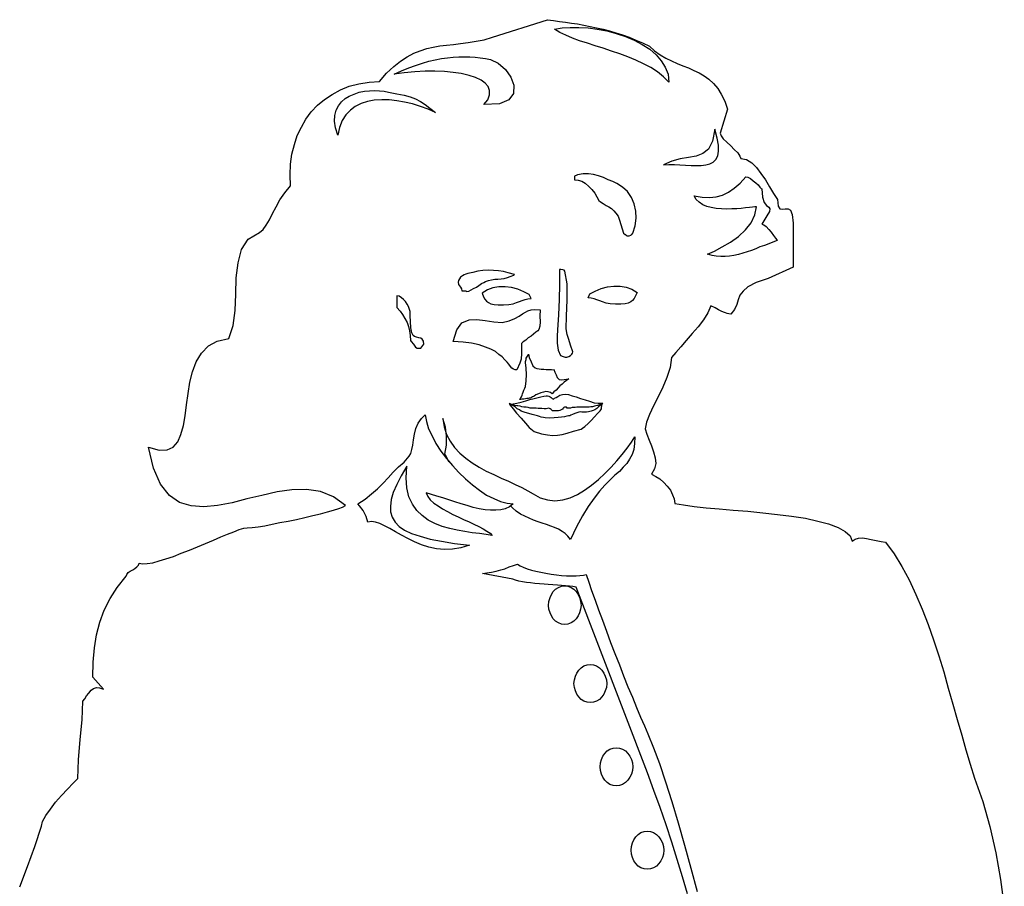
# Model space of a CAD drawing. Header units: millimetres. Extents: x 100.4 to 113.7, y 151.6 to 169.4.
# Tile 11 of 50: x 106.17 to 106.706, y 152.859 to 153.331. Entities that reach past the tile are written whole.
import ezdxf

# ---------------------------------------------------------------- set-up
doc = ezdxf.new("R2010")
doc.units = ezdxf.units.MM

msp = doc.modelspace()

# ---------------------------------------------------------------- linework, layer by layer
at = {"linetype": 'Continuous'}
for points in [[(106.17012, 152.85886), (106.17434, 152.86998), (106.17837, 152.88092), (106.18201, 152.89184), (106.18259, 152.89453), (106.18431, 152.89778), (106.18681, 152.90123), (106.18968, 152.90488), (106.19294, 152.90852), (106.1962, 152.91197), (106.19926, 152.91523), (106.20176, 152.91791), (106.20214, 152.92807), (106.2031, 152.939), (106.20406, 152.94973), (106.20444, 152.95989), (106.20559, 152.96123), (106.20655, 152.96277), (106.2077, 152.9643), (106.20904, 152.96583), (106.21038, 152.96679), (106.21192, 152.96737), (106.21364, 152.96718), (106.21575, 152.96641), (106.21, 152.97293), (106.21019, 152.98117), (106.21077, 152.98884), (106.21192, 152.99594), (106.21384, 153.00283), (106.21614, 153.00935), (106.21939, 153.01568), (106.22323, 153.02181), (106.22802, 153.02795), (106.2284, 153.0289), (106.22917, 153.02986), (106.23032, 153.03063), (106.23166, 153.03139), (106.23281, 153.03216), (106.23396, 153.03293), (106.23473, 153.03389), (106.23511, 153.03504), (106.23703, 153.03465), (106.23952, 153.03485), (106.24259, 153.03523), (106.24604, 153.03619), (106.24968, 153.03734), (106.2539, 153.03868), (106.25811, 153.04041), (106.26253, 153.04213), (106.26693, 153.04386), (106.27135, 153.04577), (106.27556, 153.0475), (106.27959, 153.04923), (106.28323, 153.05076), (106.28668, 153.0521), (106.28956, 153.05325), (106.29205, 153.05402), (106.29396, 153.05421), (106.29665, 153.0544), (106.29991, 153.05478), (106.30355, 153.05536), (106.30757, 153.05612), (106.31179, 153.05708), (106.31621, 153.05785), (106.3208, 153.05881), (106.3254, 153.05977), (106.32962, 153.06092), (106.33384, 153.06188), (106.33767, 153.06284), (106.34093, 153.0638), (106.34381, 153.06476), (106.34591, 153.06552), (106.34745, 153.06629), (106.34093, 153.07108), (106.33384, 153.07395), (106.32617, 153.07511), (106.31831, 153.07491), (106.31026, 153.07376), (106.30201, 153.07185), (106.29378, 153.06993), (106.28572, 153.06782), (106.27786, 153.06629), (106.27039, 153.06571), (106.26349, 153.0661), (106.25716, 153.06801), (106.2516, 153.07185), (106.24681, 153.07798), (106.24297, 153.0866), (106.24029, 153.09811), (106.24604, 153.09638), (106.25045, 153.09658), (106.25371, 153.09811), (106.2562, 153.10098), (106.25793, 153.10501), (106.25927, 153.1098), (106.26023, 153.11517), (106.26099, 153.12111), (106.26176, 153.12725), (106.26272, 153.13339), (106.26425, 153.13914), (106.26617, 153.1445), (106.26905, 153.1493), (106.27288, 153.15313), (106.27767, 153.15581), (106.284, 153.15715), (106.2863, 153.16425), (106.28745, 153.17249), (106.28783, 153.18131), (106.28802, 153.19013), (106.28898, 153.19837), (106.29089, 153.20565), (106.29454, 153.21121), (106.30067, 153.21486), (106.30259, 153.21658), (106.30432, 153.21888), (106.30604, 153.22176), (106.30777, 153.22521), (106.30969, 153.22885), (106.31179, 153.23268), (106.31448, 153.23652), (106.31754, 153.24035), (106.31735, 153.24629), (106.31754, 153.25204), (106.31831, 153.25741), (106.31965, 153.26278), (106.32118, 153.26758), (106.32349, 153.27217), (106.32598, 153.27658), (106.32886, 153.28061), (106.3323, 153.28406), (106.33614, 153.28732), (106.34017, 153.29), (106.34477, 153.2925), (106.34956, 153.29441), (106.35473, 153.29576), (106.36029, 153.29671), (106.36604, 153.2971), (106.36988, 153.3015), (106.37372, 153.30515), (106.37735, 153.30802), (106.381, 153.31051), (106.38464, 153.31243), (106.38809, 153.31377), (106.39173, 153.31493), (106.39518, 153.31569), (106.39882, 153.31646), (106.40247, 153.31684), (106.4063, 153.31723), (106.41013, 153.31761), (106.41435, 153.31818), (106.41857, 153.31895), (106.42298, 153.31972), (106.42758, 153.32106), (106.45749, 153.33064)], [(106.45749, 153.33064), (106.46075, 153.33026), (106.46401, 153.32968), (106.46727, 153.3293), (106.47052, 153.32872), (106.47378, 153.32834), (106.47723, 153.32758), (106.48068, 153.327), (106.48413, 153.32623), (106.48777, 153.32546), (106.49123, 153.32451), (106.49467, 153.32355), (106.49832, 153.3224), (106.50196, 153.32106), (106.50561, 153.31953), (106.50924, 153.31799), (106.51289, 153.31627), (106.51576, 153.31377), (106.51883, 153.31147), (106.52189, 153.30975), (106.52496, 153.30821), (106.52803, 153.30688), (106.5311, 153.30553), (106.53417, 153.30438), (106.53704, 153.30304), (106.53992, 153.30169), (106.54279, 153.30016), (106.54528, 153.29824), (106.54778, 153.29594), (106.55008, 153.29326), (106.552, 153.29019), (106.55391, 153.28636), (106.55544, 153.28195), (106.55142, 153.26891), (106.552, 153.26738), (106.55314, 153.26585), (106.55506, 153.26393), (106.55717, 153.26202), (106.55909, 153.2601), (106.561, 153.25818), (106.56216, 153.25646), (106.56273, 153.25511), (106.56579, 153.25454), (106.56868, 153.25281), (106.57117, 153.25032), (106.57366, 153.24706), (106.57615, 153.24361), (106.57826, 153.23978), (106.58056, 153.23613), (106.58266, 153.23287), (106.58305, 153.22924), (106.58401, 153.2277), (106.58535, 153.22751), (106.58688, 153.2277), (106.58842, 153.2277), (106.58976, 153.22694), (106.59072, 153.22463), (106.5911, 153.22003), (106.5911, 153.19607), (106.57749, 153.18993), (106.57097, 153.18764), (106.56656, 153.18534), (106.56388, 153.18304), (106.56216, 153.18073), (106.5612, 153.17824), (106.56043, 153.17575), (106.55928, 153.17306), (106.55717, 153.17038), (106.55621, 153.17057), (106.55525, 153.17076), (106.5543, 153.17115), (106.55334, 153.17153), (106.552, 153.1721), (106.55046, 153.17287), (106.54874, 153.17383), (106.54644, 153.17498), (106.54471, 153.17115), (106.54241, 153.16731), (106.53953, 153.16348), (106.53627, 153.15984), (106.53301, 153.15619), (106.52995, 153.15274), (106.52727, 153.14967), (106.52496, 153.1468), (106.52419, 153.14144), (106.52247, 153.13606), (106.52017, 153.1307), (106.51768, 153.12553), (106.51519, 153.12054), (106.51289, 153.11594), (106.51135, 153.11172), (106.51058, 153.10808), (106.51154, 153.1052), (106.5127, 153.10194), (106.51404, 153.09888), (106.51519, 153.09562), (106.51614, 153.09236), (106.51634, 153.08929), (106.51576, 153.08623), (106.51404, 153.08334), (106.51634, 153.0822), (106.51864, 153.08086), (106.52075, 153.07894), (106.52266, 153.07683), (106.52439, 153.07472), (106.52554, 153.07223), (106.52631, 153.06993), (106.52669, 153.06743), (106.53148, 153.06667), (106.53723, 153.0659), (106.54375, 153.06514), (106.55084, 153.06456), (106.55851, 153.0638), (106.56656, 153.06322), (106.57461, 153.06245), (106.58266, 153.0615), (106.59034, 153.06054), (106.59781, 153.05938), (106.60452, 153.05785), (106.61046, 153.05632), (106.61564, 153.0544), (106.61947, 153.05229), (106.62216, 153.0498), (106.6233, 153.04693), (106.62484, 153.04808), (106.62676, 153.04865), (106.62886, 153.04884), (106.63117, 153.04846), (106.63366, 153.04789), (106.63634, 153.04731), (106.63903, 153.04673), (106.64152, 153.04635), (106.64612, 153.04003), (106.65034, 153.03312), (106.65436, 153.02583), (106.65801, 153.01798), (106.66146, 153.00992), (106.66472, 153.00169), (106.66759, 152.99325), (106.67046, 152.98462), (106.67315, 152.9758), (106.67564, 152.96699), (106.67814, 152.95836), (106.68044, 152.94992), (106.68293, 152.94149), (106.68523, 152.93344), (106.68753, 152.92558), (106.68983, 152.9181), (106.69442, 152.90526), (106.69826, 152.89164), (106.70152, 152.87746), (106.70401, 152.86289), (106.70612, 152.84775)], [(106.46132, 153.32546), (106.46535, 153.32623), (106.46975, 153.32642), (106.47455, 153.32642), (106.47953, 153.32623), (106.48452, 153.32546), (106.48969, 153.32451), (106.49487, 153.32316), (106.49985, 153.32144), (106.50465, 153.31953), (106.50905, 153.31723), (106.51308, 153.31454), (106.51653, 153.31147), (106.5194, 153.30821), (106.52152, 153.30476), (106.52305, 153.30093), (106.52343, 153.29671), (106.52056, 153.29959), (106.5173, 153.30227), (106.51366, 153.30457), (106.50963, 153.30668), (106.50561, 153.3086), (106.50119, 153.31051), (106.49679, 153.31205), (106.49237, 153.31358), (106.48777, 153.31511), (106.48336, 153.31646), (106.47915, 153.3178), (106.47493, 153.31914), (106.4711, 153.32067), (106.46745, 153.32221), (106.46419, 153.32374), (106.46132, 153.32546)], [(106.3739, 153.30093), (106.37793, 153.30285), (106.38195, 153.30438), (106.3856, 153.30572), (106.38943, 153.30706), (106.39289, 153.30802), (106.39633, 153.30879), (106.39978, 153.30955), (106.40304, 153.30994), (106.40611, 153.31032), (106.40917, 153.31051), (106.41224, 153.31051), (106.41512, 153.31051), (106.41799, 153.31032), (106.42087, 153.30994), (106.42375, 153.30955), (106.42643, 153.30898), (106.43064, 153.30706), (106.43467, 153.30362), (106.43755, 153.2994), (106.43908, 153.29499), (106.43889, 153.29058), (106.4364, 153.28712), (106.43123, 153.28482), (106.42279, 153.28445), (106.4249, 153.28712), (106.42585, 153.28981), (106.42585, 153.29211), (106.42508, 153.29422), (106.42355, 153.29614), (106.42125, 153.29767), (106.41819, 153.2992), (106.41473, 153.30036), (106.41052, 153.30132), (106.40611, 153.30189), (106.40132, 153.30246), (106.39614, 153.30266), (106.39077, 153.30266), (106.38521, 153.30227), (106.37946, 153.30169), (106.3739, 153.30093)], [(106.39652, 153.28023), (106.3925, 153.28195), (106.38828, 153.28349), (106.38387, 153.28482), (106.37965, 153.28578), (106.37544, 153.28655), (106.37122, 153.28712), (106.3672, 153.28712), (106.36317, 153.28694), (106.35952, 153.28617), (106.35608, 153.28502), (106.35282, 153.28349), (106.35013, 153.28138), (106.34764, 153.27889), (106.34573, 153.27582), (106.34419, 153.27198), (106.34323, 153.26777), (106.34208, 153.27179), (106.34151, 153.27543), (106.3417, 153.2785), (106.34247, 153.28138), (106.34361, 153.28387), (106.34534, 153.28598), (106.34726, 153.28771), (106.34956, 153.28904), (106.35224, 153.29019), (106.35492, 153.29115), (106.3578, 153.29173), (106.36048, 153.29192), (106.36336, 153.29211), (106.36604, 153.29192), (106.36853, 153.29173), (106.37083, 153.29115), (106.37544, 153.29038), (106.37946, 153.28962), (106.38272, 153.28866), (106.3856, 153.28751), (106.38828, 153.28617), (106.39077, 153.28445), (106.39346, 153.28252), (106.39652, 153.28023)], [(106.52056, 153.25166), (106.52343, 153.25185), (106.5265, 153.25185), (106.52957, 153.25166), (106.53263, 153.25147), (106.5357, 153.25128), (106.53839, 153.25128), (106.54106, 153.25128), (106.54356, 153.25166), (106.54586, 153.25224), (106.54758, 153.2532), (106.54912, 153.25454), (106.55008, 153.25665), (106.55046, 153.25913), (106.55046, 153.26239), (106.54988, 153.26623), (106.54854, 153.27102), (106.5472, 153.26451), (106.54509, 153.26029), (106.54203, 153.2578), (106.53839, 153.25646), (106.53417, 153.25569), (106.52975, 153.25492), (106.52515, 153.25377), (106.52056, 153.25166)], [(106.47206, 153.24361), (106.47416, 153.24342), (106.47608, 153.24285), (106.478, 153.24169), (106.47992, 153.23996), (106.48164, 153.23824), (106.48318, 153.23633), (106.48432, 153.23422), (106.48548, 153.2323), (106.48624, 153.23153), (106.48777, 153.23057), (106.48931, 153.22961), (106.49084, 153.22885), (106.49237, 153.22789), (106.49353, 153.22674), (106.49467, 153.2254), (106.49583, 153.22368), (106.49659, 153.22156), (106.49889, 153.21447), (106.49966, 153.2137), (106.49985, 153.2137), (106.50023, 153.21351), (106.50081, 153.21313), (106.50139, 153.21313), (106.50196, 153.21313), (106.50272, 153.21351), (106.50311, 153.2137), (106.5033, 153.2137), (106.50388, 153.21447), (106.50522, 153.2185), (106.50579, 153.22272), (106.50561, 153.22655), (106.50465, 153.23038), (106.50311, 153.23383), (106.501, 153.23709), (106.49832, 153.23959), (106.49525, 153.2415), (106.49295, 153.24265), (106.49046, 153.24361), (106.48797, 153.24476), (106.48528, 153.24572), (106.48241, 153.24648), (106.47972, 153.24687), (106.47685, 153.24687), (106.47378, 153.24629), (106.4734, 153.24611), (106.47301, 153.24591), (106.47244, 153.24572), (106.47206, 153.24553), (106.47206, 153.24361)], [(106.53723, 153.23479), (106.54164, 153.23403), (106.54567, 153.23383), (106.54931, 153.23422), (106.55276, 153.23517), (106.55602, 153.2369), (106.55909, 153.23901), (106.56235, 153.24169), (106.56542, 153.24515), (106.56656, 153.24495), (106.56791, 153.24418), (106.56944, 153.24304), (106.57078, 153.24189), (106.57212, 153.24073), (106.57308, 153.23959), (106.57385, 153.23882), (106.57404, 153.23863), (106.57442, 153.23403), (106.57538, 153.23115), (106.57673, 153.22961), (106.57787, 153.22866), (106.57845, 153.2277), (106.57826, 153.22635), (106.57691, 153.22387), (106.57404, 153.21946), (106.57519, 153.21907), (106.57653, 153.21812), (106.57787, 153.21658), (106.57922, 153.21505), (106.58056, 153.21332), (106.58152, 153.21179), (106.58229, 153.21083), (106.58247, 153.21044), (106.58017, 153.20968), (106.57787, 153.20872), (106.57557, 153.20777), (106.57308, 153.207), (106.57078, 153.20604), (106.56848, 153.20508), (106.56618, 153.20431), (106.56369, 153.20355), (106.56139, 153.20297), (106.5589, 153.20239), (106.5566, 153.20201), (106.5541, 153.20182), (106.5518, 153.20182), (106.54931, 153.20201), (106.54701, 153.20239), (106.54452, 153.20316), (106.54835, 153.2047), (106.55257, 153.207), (106.55698, 153.20968), (106.56139, 153.21274), (106.56522, 153.21639), (106.56829, 153.22022), (106.5704, 153.22444), (106.57117, 153.22885), (106.5704, 153.22885), (106.56905, 153.22866), (106.56733, 153.22847), (106.56522, 153.22827), (106.56292, 153.22789), (106.56043, 153.2277), (106.55774, 153.2277), (106.55487, 153.22751), (106.55218, 153.2277), (106.54931, 153.22789), (106.54662, 153.22847), (106.54413, 153.22904), (106.54203, 153.23), (106.53992, 153.23134), (106.53839, 153.23287), (106.53723, 153.23479)], [(106.40899, 153.18667), (106.40956, 153.18591), (106.41013, 153.18514), (106.41071, 153.18418), (106.4109, 153.18322), (106.41167, 153.18322), (106.41243, 153.18322), (106.41301, 153.18322), (106.41339, 153.18284), (106.41455, 153.18304), (106.41589, 153.18361), (106.41723, 153.18438), (106.41876, 153.18514), (106.42011, 153.1861), (106.42145, 153.18706), (106.42279, 153.18764), (106.42375, 153.18821), (106.42528, 153.18878), (106.42701, 153.18917), (106.42873, 153.18955), (106.43046, 153.18955), (106.43218, 153.18974), (106.4339, 153.18993), (106.43563, 153.19032), (106.43716, 153.1909), (106.43774, 153.19109), (106.43851, 153.19147), (106.43908, 153.19166), (106.43946, 153.19204), (106.43602, 153.193), (106.43352, 153.19357), (106.43084, 153.19396), (106.42797, 153.19415), (106.42508, 153.19434), (106.42221, 153.19415), (106.41953, 153.19377), (106.41685, 153.19319), (106.41416, 153.19262), (106.41301, 153.19223), (106.41206, 153.19185), (106.41109, 153.19127), (106.41013, 153.19051), (106.40956, 153.18974), (106.40899, 153.18878), (106.4088, 153.18783), (106.40899, 153.18667)], [(106.46285, 153.16195), (106.46266, 153.15849), (106.46266, 153.15466), (106.46324, 153.15083), (106.46458, 153.14795), (106.46592, 153.14737), (106.46707, 153.147), (106.46803, 153.147), (106.46899, 153.14737), (106.46994, 153.14795), (106.47071, 153.14872), (106.4711, 153.1493), (106.47129, 153.14987), (106.46994, 153.15351), (106.46899, 153.15658), (106.46822, 153.15945), (106.46764, 153.16252), (106.46784, 153.16943), (106.46822, 153.17824), (106.46822, 153.18687), (106.46688, 153.19377), (106.4665, 153.19434), (106.46573, 153.19453), (106.46477, 153.19473), (106.46401, 153.19473), (106.46401, 153.18667), (106.46381, 153.17843), (106.46343, 153.17), (106.46285, 153.16195)], [(106.44751, 153.18112), (106.44464, 153.18265), (106.44138, 153.18399), (106.43793, 153.18495), (106.43449, 153.18534), (106.43103, 153.18534), (106.42777, 153.18476), (106.42471, 153.18361), (106.42183, 153.18188), (106.4226, 153.17996), (106.42336, 153.17862), (106.42432, 153.17748), (106.42528, 153.17671), (106.42662, 153.17613), (106.42834, 153.17575), (106.43064, 153.17556), (106.43352, 153.17556), (106.4364, 153.17575), (106.4387, 153.17613), (106.44062, 153.17671), (106.44215, 153.17728), (106.44368, 153.17786), (106.44521, 153.17843), (106.44675, 153.17882), (106.44847, 153.17901), (106.44751, 153.18112)], [(106.48049, 153.1815), (106.48336, 153.18304), (106.48662, 153.18438), (106.49007, 153.18534), (106.49353, 153.18571), (106.49697, 153.18571), (106.50023, 153.18514), (106.5033, 153.18399), (106.50618, 153.18227), (106.50541, 153.18035), (106.50465, 153.17901), (106.50369, 153.17786), (106.50272, 153.17709), (106.50139, 153.17652), (106.49966, 153.17613), (106.49736, 153.17594), (106.49449, 153.17594), (106.49161, 153.17613), (106.48931, 153.17652), (106.48739, 153.17709), (106.48585, 153.17766), (106.48432, 153.17824), (106.48279, 153.17882), (106.48126, 153.1792), (106.47953, 153.17939), (106.48049, 153.1815)], [(106.38272, 153.17192), (106.38234, 153.17306), (106.38177, 153.1746), (106.381, 153.17594), (106.38023, 153.17728), (106.37908, 153.17843), (106.37793, 153.17939), (106.37678, 153.18016), (106.37544, 153.18035), (106.37544, 153.17402), (106.37716, 153.1721), (106.37851, 153.17019), (106.37985, 153.16808), (106.381, 153.16597), (106.38177, 153.16367), (106.38234, 153.16137), (106.38272, 153.15888), (106.38291, 153.15619), (106.3833, 153.15562), (106.38445, 153.15409), (106.3856, 153.15256), (106.38656, 153.15198), (106.38847, 153.15198), (106.3902, 153.15409), (106.39, 153.15581), (106.38924, 153.15677), (106.38847, 153.15735), (106.38733, 153.15754), (106.38617, 153.15792), (106.38502, 153.15831), (106.38425, 153.15888), (106.38368, 153.16022), (106.38311, 153.1631), (106.38291, 153.16654), (106.38272, 153.16961), (106.38272, 153.17192)], [(106.45346, 153.17287), (106.45327, 153.16943), (106.45346, 153.16635), (106.45327, 153.16387), (106.45269, 153.16214), (106.45212, 153.16137), (106.45116, 153.16061), (106.44982, 153.15965), (106.44847, 153.15849), (106.44694, 153.15754), (106.4456, 153.15639), (106.44425, 153.15543), (106.4433, 153.15447), (106.4433, 153.1491), (106.44311, 153.14604), (106.44234, 153.14374), (106.44081, 153.14009), (106.43985, 153.14009), (106.43889, 153.14048), (106.43812, 153.14105), (106.43736, 153.14201), (106.4364, 153.14316), (106.43544, 153.14431), (106.43429, 153.14565), (106.43276, 153.14718), (106.43103, 153.14853), (106.42911, 153.15006), (106.42662, 153.1514), (106.42375, 153.15256), (106.42029, 153.1537), (106.41608, 153.15466), (106.41147, 153.15523), (106.40611, 153.15562), (106.40803, 153.16195), (106.4109, 153.16578), (106.41473, 153.16731), (106.41895, 153.1675), (106.42355, 153.16693), (106.42816, 153.16635), (106.43276, 153.16597), (106.43659, 153.16674), (106.43966, 153.16808), (106.44196, 153.16943), (106.44388, 153.17057), (106.44541, 153.17153), (106.44675, 153.1723), (106.44847, 153.17287), (106.45058, 153.17306), (106.45346, 153.17287)], [(106.44714, 153.14872), (106.44751, 153.1468), (106.44847, 153.1445), (106.44943, 153.14239), (106.45077, 153.14124), (106.45173, 153.14086), (106.45289, 153.14067), (106.45403, 153.14048), (106.45538, 153.14048), (106.45672, 153.14028), (106.45806, 153.14028), (106.45959, 153.14028), (106.46113, 153.14009), (106.46094, 153.14028), (106.46151, 153.13894), (106.46209, 153.13741), (106.46266, 153.13606), (106.46381, 153.13492), (106.46496, 153.13472), (106.4665, 153.13492), (106.46784, 153.13511), (106.46899, 153.1353), (106.46784, 153.13434), (106.4665, 153.13339), (106.46535, 153.13242), (106.46419, 153.13146), (106.46324, 153.13032), (106.46209, 153.12916), (106.46094, 153.1282), (106.45998, 153.12706), (106.45902, 153.12783), (106.45787, 153.1282), (106.45653, 153.1284), (106.45519, 153.12801), (106.45384, 153.12763), (106.4525, 153.12706), (106.45116, 153.12648), (106.4502, 153.12591), (106.44982, 153.12571), (106.44924, 153.12553), (106.44867, 153.12514), (106.44828, 153.12476), (106.44751, 153.12476), (106.44694, 153.12457), (106.44618, 153.12457), (106.44541, 153.12437), (106.44464, 153.12418), (106.44368, 153.12418), (106.44292, 153.12399), (106.44215, 153.12399), (106.44272, 153.12457), (106.4433, 153.12553), (106.44368, 153.12629), (106.44388, 153.12706), (106.44425, 153.12801), (106.44464, 153.12916), (106.44502, 153.13013), (106.44541, 153.13109), (106.44579, 153.13415), (106.44598, 153.1376), (106.44579, 153.14105), (106.44541, 153.14411), (106.44541, 153.1447), (106.4456, 153.14527), (106.44579, 153.14584), (106.44579, 153.14642), (106.44618, 153.147), (106.44656, 153.14757), (106.44694, 153.14814), (106.44714, 153.14872)], [(106.43716, 153.1215), (106.4387, 153.12169), (106.44081, 153.12207), (106.44311, 153.12265), (106.4456, 153.12322), (106.4479, 153.12399), (106.4502, 153.12457), (106.45231, 153.12514), (106.45384, 153.12553), (106.45538, 153.12591), (106.45672, 153.1261), (106.45749, 153.1261), (106.45825, 153.12591), (106.45883, 153.12553), (106.4594, 153.12514), (106.45998, 153.12457), (106.46075, 153.12418), (106.46094, 153.12437), (106.46132, 153.12476), (106.46209, 153.12514), (106.46305, 153.12571), (106.46419, 153.12629), (106.46554, 153.12667), (106.46707, 153.12687), (106.4688, 153.12667), (106.4709, 153.1261), (106.47301, 153.12553), (106.4755, 153.12457), (106.478, 153.1238), (106.4803, 153.12303), (106.48279, 153.12227), (106.48509, 153.12207), (106.4872, 153.12207), (106.48758, 153.12207), (106.48739, 153.12188), (106.48701, 153.12169), (106.48662, 153.12131), (106.48644, 153.12131), (106.48567, 153.12111), (106.48471, 153.12073), (106.48375, 153.12054), (106.48298, 153.12035), (106.48202, 153.11996), (106.48106, 153.11996), (106.48011, 153.11977), (106.47934, 153.11977), (106.47512, 153.11977), (106.47416, 153.11977), (106.4734, 153.11977), (106.47244, 153.11958), (106.47167, 153.11958), (106.4709, 153.11958), (106.46994, 153.11939), (106.46918, 153.11939), (106.46822, 153.11939), (106.46784, 153.11977), (106.46764, 153.11977), (106.46745, 153.11977), (106.46707, 153.11977), (106.46688, 153.11977), (106.46668, 153.11977), (106.46631, 153.11958), (106.46611, 153.11939), (106.46592, 153.11939), (106.46554, 153.11881), (106.46496, 153.11843), (106.46419, 153.11805), (106.46343, 153.11785), (106.46266, 153.11785), (106.4617, 153.11785), (106.46094, 153.11785), (106.46017, 153.11785), (106.45979, 153.11824), (106.4594, 153.11862), (106.45883, 153.11901), (106.45825, 153.11939), (106.45749, 153.1192), (106.45672, 153.11901), (106.45557, 153.11901), (106.45442, 153.1192), (106.45346, 153.1192), (106.45231, 153.1192), (106.45135, 153.11939), (106.45058, 153.11939), (106.44943, 153.11939), (106.44809, 153.11939), (106.44694, 153.11958), (106.44579, 153.11977), (106.44464, 153.11977), (106.44349, 153.11996), (106.44253, 153.12035), (106.44138, 153.12054), (106.44081, 153.12054), (106.43985, 153.12073), (106.43908, 153.12092), (106.43832, 153.12092), (106.43812, 153.12092), (106.43812, 153.12092), (106.43793, 153.12111), (106.43774, 153.12131), (106.43755, 153.12131), (106.43736, 153.1215), (106.43736, 153.12169), (106.43736, 153.12169), (106.43716, 153.12188), (106.43716, 153.12169), (106.43716, 153.12169), (106.43716, 153.1215), (106.43716, 153.1215)], [(106.43659, 153.12188), (106.43716, 153.12092), (106.4387, 153.11901), (106.44062, 153.11651), (106.44311, 153.11383), (106.44541, 153.11115), (106.44751, 153.10884), (106.44924, 153.10731), (106.4502, 153.10654), (106.45423, 153.1054), (106.45749, 153.10482), (106.46017, 153.10444), (106.46285, 153.10463), (106.46535, 153.10501), (106.46822, 153.10577), (106.47167, 153.10674), (106.4757, 153.10789), (106.47646, 153.10846), (106.4778, 153.10942), (106.47953, 153.11096), (106.48126, 153.11268), (106.48298, 153.11459), (106.48471, 153.11632), (106.48605, 153.11785), (106.48681, 153.11901), (106.48681, 153.11958), (106.48701, 153.12054), (106.4872, 153.12131), (106.4872, 153.12188), (106.48624, 153.12092), (106.48528, 153.11996), (106.48432, 153.1192), (106.48318, 153.11843), (106.48222, 153.11805), (106.48126, 153.11766), (106.48049, 153.11747), (106.47972, 153.11728), (106.47876, 153.11709), (106.478, 153.11709), (106.47704, 153.11709), (106.47608, 153.11709), (106.4755, 153.11728), (106.47455, 153.11709), (106.4734, 153.11671), (106.47224, 153.11632), (106.4711, 153.11594), (106.47014, 153.11555), (106.46957, 153.11517), (106.46918, 153.11517), (106.4688, 153.11517), (106.46803, 153.11498), (106.46668, 153.11459), (106.46515, 153.1144), (106.46324, 153.11422), (106.46113, 153.11402), (106.45863, 153.11383), (106.45614, 153.11402), (106.45519, 153.11422), (106.45403, 153.1144), (106.45307, 153.11479), (106.45193, 153.11517), (106.45058, 153.11555), (106.44905, 153.11594), (106.44733, 153.11632), (106.44521, 153.11689), (106.44425, 153.11728), (106.44311, 153.11766), (106.44215, 153.11843), (106.441, 153.11901), (106.44004, 153.11977), (106.43889, 153.12054), (106.43774, 153.12111), (106.43659, 153.12188)], [(106.39077, 153.11575), (106.39154, 153.1121), (106.39269, 153.10808), (106.39461, 153.10424), (106.39672, 153.10003), (106.3994, 153.096), (106.40247, 153.09198), (106.40573, 153.08814), (106.40917, 153.08431), (106.41282, 153.08086), (106.41665, 153.0776), (106.42049, 153.07472), (106.42432, 153.07204), (106.42816, 153.07012), (106.4318, 153.06859), (106.43544, 153.06763), (106.4387, 153.06725), (106.43678, 153.06571), (106.43449, 153.06456), (106.43199, 153.06399), (106.4293, 153.0638), (106.42643, 153.0638), (106.42355, 153.06399), (106.42029, 153.06456), (106.41704, 153.06533), (106.41378, 153.06629), (106.41052, 153.06725), (106.40707, 153.0684), (106.40381, 153.06936), (106.40055, 153.0705), (106.39729, 153.07146), (106.39422, 153.07242), (106.39135, 153.07319), (106.3923, 153.07127), (106.39365, 153.06936), (106.39556, 153.06763), (106.39786, 153.0661), (106.40036, 153.06456), (106.40304, 153.06303), (106.40591, 153.0615), (106.4088, 153.06015), (106.41167, 153.05881), (106.41473, 153.05747), (106.41742, 153.05612), (106.42011, 153.05498), (106.42241, 153.05364), (106.42451, 153.05248), (106.42624, 153.05133), (106.42739, 153.04999), (106.42413, 153.05056), (106.42049, 153.05115), (106.41646, 153.05152), (106.41243, 153.05229), (106.40822, 153.05287), (106.40419, 153.05382), (106.40017, 153.05498), (106.39614, 153.05651), (106.3925, 153.05843), (106.38924, 153.06092), (106.38637, 153.0636), (106.38387, 153.06706), (106.38195, 153.07108), (106.38081, 153.07588), (106.38042, 153.08143), (106.38081, 153.08776), (106.37774, 153.08258), (106.37544, 153.07779), (106.37352, 153.07338), (106.37237, 153.06955), (106.37199, 153.0659), (106.37199, 153.06284), (106.37295, 153.05996), (106.37448, 153.05728), (106.37678, 153.05498), (106.37965, 153.05287), (106.38349, 153.05115), (106.38809, 153.04961), (106.39365, 153.04808), (106.39978, 153.04693), (106.40687, 153.04577), (106.41493, 153.04482), (106.41033, 153.04328), (106.40573, 153.04251), (106.40132, 153.04233), (106.3971, 153.04271), (106.39289, 153.04367), (106.38886, 153.045), (106.38502, 153.04654), (106.38138, 153.04846), (106.37793, 153.05019), (106.37467, 153.0521), (106.3716, 153.05382), (106.36873, 153.05536), (106.36624, 153.05651), (106.36374, 153.05728), (106.36164, 153.05766), (106.35972, 153.05728), (106.35876, 153.06034), (106.35704, 153.0636), (106.35512, 153.0661), (106.35416, 153.06725), (106.35818, 153.06973), (106.36164, 153.07262), (106.3649, 153.07549), (106.36796, 153.07855), (106.37065, 153.08143), (106.37352, 153.0845), (106.37639, 153.08737), (106.37946, 153.08986), (106.38215, 153.09312), (106.38311, 153.09466), (106.38368, 153.09677), (106.38407, 153.09926), (106.38445, 153.10214), (106.38502, 153.1052), (106.38579, 153.10827), (106.38713, 153.11115), (106.38886, 153.11364), (106.39077, 153.11575)], [(106.404, 153.09006), (106.40304, 153.09159), (106.40228, 153.09312), (106.40151, 153.09428), (106.40247, 153.09926), (106.40247, 153.10424), (106.40189, 153.10903), (106.40055, 153.11364), (106.40112, 153.10923), (106.40247, 153.10501), (106.40438, 153.10137), (106.40687, 153.09792), (106.40975, 153.09485), (106.41301, 153.09216), (106.41646, 153.08949), (106.42029, 153.08718), (106.42413, 153.08507), (106.42816, 153.08316), (106.43218, 153.08124), (106.43621, 153.07951), (106.43985, 153.07779), (106.44349, 153.07606), (106.44675, 153.07434), (106.44963, 153.07262), (106.45346, 153.0705), (106.45749, 153.06936), (106.46151, 153.06897), (106.46573, 153.06936), (106.46975, 153.0705), (106.47378, 153.07242), (106.47762, 153.07472), (106.48145, 153.07741), (106.48528, 153.08047), (106.48874, 153.08373), (106.49218, 153.08718), (106.49525, 153.09063), (106.49813, 153.09408), (106.50081, 153.09754), (106.50311, 153.10079), (106.50502, 153.10367), (106.50484, 153.10003), (106.50445, 153.09677), (106.50349, 153.09408), (106.50215, 153.09159), (106.50062, 153.08929), (106.4987, 153.08718), (106.49659, 153.08488), (106.4941, 153.08277), (106.49141, 153.08009), (106.48874, 153.07741), (106.48567, 153.07415), (106.48279, 153.07032), (106.47953, 153.0659), (106.47646, 153.06073), (106.4732, 153.05478), (106.46994, 153.04789), (106.4686, 153.04961), (106.46707, 153.05115), (106.46535, 153.05229), (106.46343, 153.05345), (106.46132, 153.0544), (106.45921, 153.05517), (106.45691, 153.05594), (106.45461, 153.05671), (106.45231, 153.05747), (106.44982, 153.05843), (106.44751, 153.05938), (106.44502, 153.06054), (106.44272, 153.06169), (106.44042, 153.06322), (106.43832, 153.06514), (106.43736, 153.0661), (106.43736, 153.0661)], [(106.53359, 152.85503), (106.53091, 152.86442), (106.52803, 152.87382), (106.52515, 152.88321), (106.52209, 152.89261), (106.51883, 152.902), (106.51538, 152.91139), (106.51193, 152.92098), (106.47301, 153.022), (106.47129, 153.0222), (106.46937, 153.02239), (106.46727, 153.02258), (106.46515, 153.02277), (106.46285, 153.02296), (106.46036, 153.02316), (106.45787, 153.02334), (106.45557, 153.02354), (106.45307, 153.02373), (106.45058, 153.02392), (106.44828, 153.0243), (106.44598, 153.0245), (106.44388, 153.02488), (106.44177, 153.02526), (106.44004, 153.02565), (106.43851, 153.02622), (106.42202, 153.02929), (106.42451, 153.02967), (106.42701, 153.03006), (106.4295, 153.03063), (106.43199, 153.03139), (106.43429, 153.03198), (106.43659, 153.03293), (106.43889, 153.0337), (106.44119, 153.03447)], [(106.44119, 153.03447), (106.44253, 153.03351), (106.44425, 153.03274), (106.44637, 153.03198), (106.44867, 153.03121), (106.45116, 153.03063), (106.45384, 153.03006), (106.45653, 153.02948), (106.4594, 153.02909), (106.46228, 153.02872), (106.46515, 153.02833), (106.46784, 153.02814), (106.47052, 153.02814), (106.47301, 153.02814), (106.47512, 153.02833), (106.47704, 153.02852), (106.47857, 153.0289), (106.47992, 153.02469), (106.48145, 153.02009), (106.48336, 153.01491), (106.48528, 153.00955), (106.48739, 153.00399), (106.4895, 152.99804), (106.4918, 152.99191), (106.4941, 152.98577), (106.49659, 152.97964), (106.49889, 152.9737), (106.50119, 152.96775), (106.50369, 152.962), (106.50598, 152.95644), (106.50809, 152.95127), (106.5102, 152.94648), (106.51212, 152.94206), (106.51519, 152.93459), (106.51845, 152.92596), (106.5217, 152.916), (106.52515, 152.90526), (106.52861, 152.89376), (106.53206, 152.88149), (106.53551, 152.86903), (106.53896, 152.85637)], [(106.46688, 153.02258), (106.4686, 153.02239), (106.47033, 153.02181), (106.47186, 153.02086), (106.47301, 153.01951), (106.47416, 153.01798), (106.47493, 153.01625), (106.4755, 153.01414), (106.4757, 153.01204), (106.4755, 153.00992), (106.47493, 153.00801), (106.47416, 153.00629), (106.47301, 153.00475), (106.47186, 153.00341), (106.47033, 153.00245), (106.4686, 153.00187), (106.46688, 153.00169), (106.46515, 153.00187), (106.46343, 153.00245), (106.46189, 153.00341), (106.46055, 153.00475), (106.45959, 153.00629), (106.45883, 153.00801), (106.45825, 153.00992), (106.45806, 153.01204), (106.45825, 153.01414), (106.45883, 153.01625), (106.45959, 153.01798), (106.46055, 153.01951), (106.46189, 153.02086), (106.46343, 153.02181), (106.46515, 153.02239), (106.46688, 153.02258)], [(106.48068, 152.97983), (106.48241, 152.97964), (106.48413, 152.97906), (106.48567, 152.9781), (106.48701, 152.97677), (106.48816, 152.97523), (106.48892, 152.97351), (106.4895, 152.97158), (106.48969, 152.96948), (106.4895, 152.96737), (106.48892, 152.96545), (106.48816, 152.96373), (106.48701, 152.96219), (106.48567, 152.96086), (106.48413, 152.95989), (106.48241, 152.95932), (106.48068, 152.95913), (106.47896, 152.95932), (106.47723, 152.95989), (106.4757, 152.96086), (106.47455, 152.96219), (106.4734, 152.96373), (106.47263, 152.96545), (106.47206, 152.96737), (106.47186, 152.96948), (106.47206, 152.97158), (106.47263, 152.97351), (106.4734, 152.97523), (106.47455, 152.97677), (106.4757, 152.9781), (106.47723, 152.97906), (106.47896, 152.97964), (106.48068, 152.97983)], [(106.49487, 152.93459), (106.49659, 152.9344), (106.49832, 152.93382), (106.49985, 152.93287), (106.50119, 152.93152), (106.50235, 152.92998), (106.50311, 152.92826), (106.50369, 152.92635), (106.50388, 152.92424), (106.50369, 152.92213), (106.50311, 152.92021), (106.50235, 152.91849), (106.50119, 152.91695), (106.49985, 152.91561), (106.49832, 152.91465), (106.49659, 152.91407), (106.49487, 152.91388), (106.49314, 152.91407), (106.49141, 152.91465), (106.48988, 152.91561), (106.48874, 152.91695), (106.48758, 152.91849), (106.48681, 152.92021), (106.48624, 152.92213), (106.48605, 152.92424), (106.48624, 152.92635), (106.48681, 152.92826), (106.48758, 152.92998), (106.48874, 152.93152), (106.48988, 152.93287), (106.49141, 152.93382), (106.49314, 152.9344), (106.49487, 152.93459)], [(106.51174, 152.88915), (106.51346, 152.88897), (106.51519, 152.88839), (106.51672, 152.88743), (106.51806, 152.88609), (106.51922, 152.88455), (106.51998, 152.88283), (106.52056, 152.88092), (106.52075, 152.8788), (106.52056, 152.8767), (106.51998, 152.87477), (106.51922, 152.87305), (106.51806, 152.87152), (106.51672, 152.87018), (106.51519, 152.86922), (106.51346, 152.86864), (106.51174, 152.86845), (106.51001, 152.86864), (106.50828, 152.86922), (106.50675, 152.87018), (106.50561, 152.87152), (106.50445, 152.87305), (106.50369, 152.87477), (106.50311, 152.8767), (106.50292, 152.8788), (106.50311, 152.88092), (106.50369, 152.88283), (106.50445, 152.88455), (106.50561, 152.88609), (106.50675, 152.88743), (106.50828, 152.88839), (106.51001, 152.88897), (106.51174, 152.88915)]]:
    msp.add_lwpolyline(points, dxfattribs=at)

doc.saveas('drawing.dxf')
